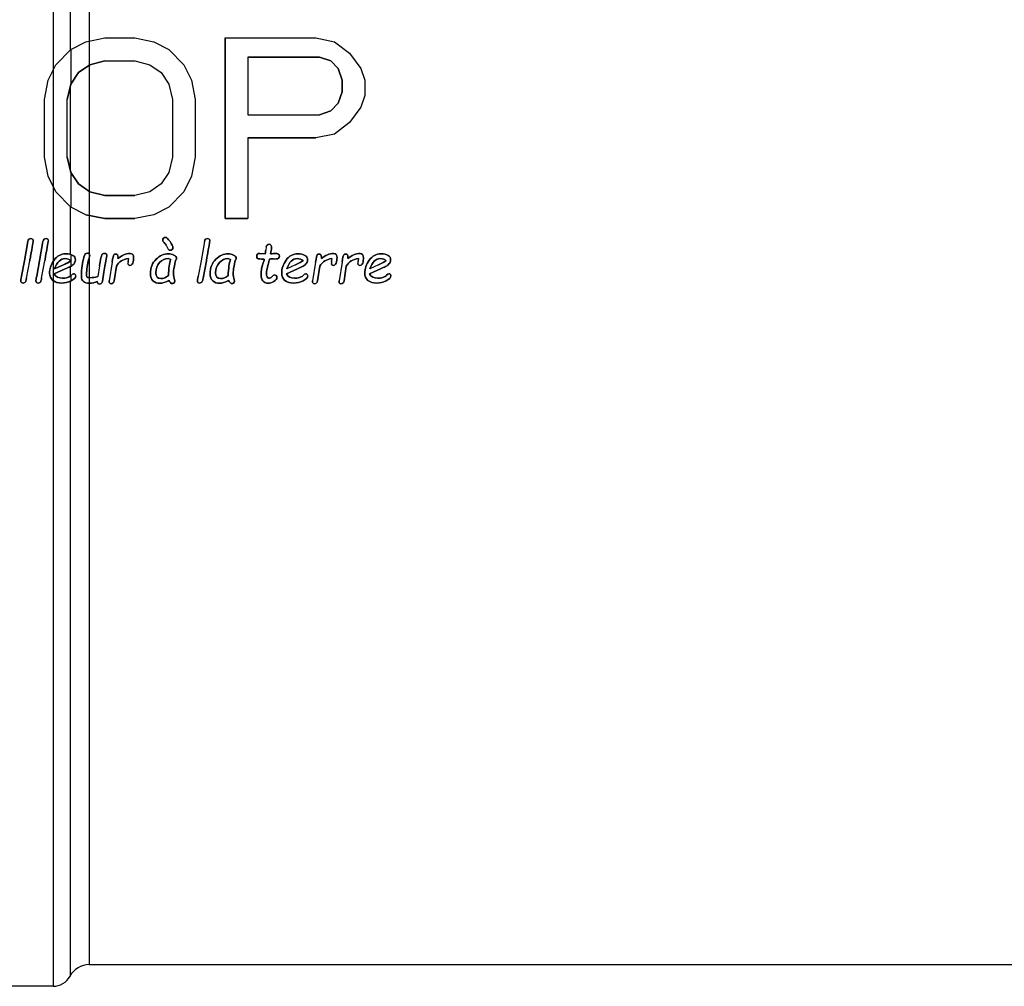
# Model space of a CAD drawing. Header units: millimetres. Extents: x 0 to 420, y 0 to 297.
# Tile 17 of 37: x 166 to 193, y 208 to 234. Entities that reach past the tile are written whole.
import ezdxf

# ---------------------------------------------------------------- set-up
doc = ezdxf.new("R2010")
doc.units = ezdxf.units.MM
doc.header["$LTSCALE"] = 23.1
for name, color, linetype in [('06_COURBES', 7, 'CONTINUOUS'), ('08_SURFACES', 7, 'CONTINUOUS'), ('AXES_REF', 7, 'CONTINUOUS')]:
    doc.layers.add(name, color=color, linetype=linetype)

msp = doc.modelspace()

# ---------------------------------------------------------------- linework, layer by layer
at = {"layer": '06_COURBES', "color": 4, "linetype": 'Continuous'}
for p, q in [((167.508, 233.499), (167.925, 233.712)), ((167.925, 233.712), (168.446, 233.818)), ((168.446, 233.818), (169.279, 233.818)), ((169.279, 233.818), (169.8, 233.712)), ((169.8, 233.712), (170.216, 233.499)), ((171.779, 233.818), (174.279, 233.818)), ((171.779, 228.818), (171.779, 233.818)), ((174.279, 233.818), (174.8, 233.712)), ((174.8, 233.712), (175.216, 233.393)), ((167.091, 233.074), (167.508, 233.499)), ((170.216, 233.499), (170.633, 233.074)), ((175.216, 233.393), (175.529, 232.967)), ((166.883, 232.648), (167.091, 233.074)), ((167.716, 232.861), (168.029, 233.074)), ((168.029, 233.074), (168.446, 233.18)), ((168.446, 233.18), (169.279, 233.18)), ((169.279, 233.18), (169.696, 233.074)), ((169.696, 233.074), (170.008, 232.861)), ((170.633, 233.074), (170.841, 232.648)), ((174.383, 233.286), (172.404, 233.286)), ((172.404, 233.286), (172.404, 231.691)), ((174.696, 233.18), (174.383, 233.286)), ((174.904, 232.967), (174.696, 233.18)), ((167.508, 232.542), (167.716, 232.861)), ((170.008, 232.861), (170.216, 232.542)), ((175.008, 232.648), (174.904, 232.967)), ((175.529, 232.967), (175.633, 232.648)), ((166.779, 232.116), (166.883, 232.648)), ((167.404, 232.116), (167.508, 232.542)), ((170.216, 232.542), (170.321, 232.116)), ((170.841, 232.648), (170.946, 232.116)), ((175.008, 232.329), (175.008, 232.648)), ((175.633, 232.648), (175.633, 232.223)), ((174.904, 232.01), (175.008, 232.329)), ((166.779, 230.52), (166.779, 232.116)), ((167.404, 230.52), (167.404, 232.116)), ((170.321, 232.116), (170.321, 230.52)), ((170.946, 232.116), (170.946, 230.52)), ((174.696, 231.797), (174.904, 232.01)), ((175.633, 232.223), (175.529, 231.903)), ((174.383, 231.691), (174.696, 231.797)), ((175.529, 231.903), (175.216, 231.478)), ((172.404, 231.691), (174.383, 231.691)), ((175.216, 231.478), (174.8, 231.159)), ((174.8, 231.159), (174.279, 231.052)), ((174.279, 231.052), (172.404, 231.052)), ((172.404, 231.052), (172.404, 228.818)), ((166.883, 229.989), (166.779, 230.52)), ((167.508, 230.095), (167.404, 230.52)), ((170.321, 230.52), (170.216, 230.095)), ((170.946, 230.52), (170.841, 229.989)), ((167.716, 229.776), (167.508, 230.095)), ((170.216, 230.095), (170.008, 229.776)), ((167.091, 229.563), (166.883, 229.989)), ((170.841, 229.989), (170.633, 229.563)), ((167.508, 229.138), (167.091, 229.563)), ((168.029, 229.563), (167.716, 229.776)), ((168.446, 229.457), (168.029, 229.563)), ((169.696, 229.563), (169.279, 229.457)), ((170.008, 229.776), (169.696, 229.563)), ((170.633, 229.563), (170.216, 229.138)), ((169.279, 229.457), (168.446, 229.457)), ((167.925, 228.925), (167.508, 229.138)), ((170.216, 229.138), (169.8, 228.925)), ((168.446, 228.818), (167.925, 228.925)), ((169.279, 228.818), (168.446, 228.818)), ((169.8, 228.925), (169.279, 228.818)), ((172.404, 228.818), (171.779, 228.818)), ((166.32, 228.183), (166.227, 227.653)), ((166.737, 228.183), (166.645, 227.653)), ((171.202, 228.183), (171.11, 227.653)), ((170.145, 228.082), (170.203, 227.973)), ((172.911, 228.035), (172.898, 227.943)), ((173.033, 227.842), (173.048, 227.932)), ((166.227, 227.653), (166.146, 227.225)), ((166.283, 227.167), (166.374, 227.653)), ((166.645, 227.653), (166.564, 227.225)), ((166.7, 227.167), (166.791, 227.653)), ((168.445, 227.503), (168.503, 227.785)), ((168.65, 227.615), (168.567, 227.094)), ((169.091, 227.618), (169.087, 227.578)), ((169.101, 227.712), (169.093, 227.65)), ((169.23, 227.618), (169.237, 227.67)), ((171.11, 227.653), (171.029, 227.225)), ((171.166, 227.167), (171.257, 227.653)), ((172.886, 227.842), (172.732, 227.855)), ((173.116, 227.705), (173.19, 227.702)), ((174.276, 227.615), (174.193, 227.094)), ((174.717, 227.618), (174.713, 227.578)), ((174.726, 227.712), (174.719, 227.65)), ((174.856, 227.618), (174.863, 227.67)), ((175.007, 227.615), (174.925, 227.094)), ((175.448, 227.618), (175.445, 227.578)), ((175.458, 227.712), (175.451, 227.65)), ((175.588, 227.618), (175.595, 227.67)), ((167.05, 227.292), (167.355, 227.428)), ((167.303, 227.539), (167.06, 227.429)), ((168.299, 227.51), (168.256, 227.215)), ((168.419, 227.341), (168.445, 227.503)), ((168.706, 227.094), (168.769, 227.501)), ((173.468, 227.292), (173.773, 227.428)), ((173.721, 227.539), (173.478, 227.429)), ((174.332, 227.094), (174.395, 227.501)), ((175.064, 227.094), (175.126, 227.501)), ((175.766, 227.292), (176.071, 227.428)), ((176.019, 227.539), (175.776, 227.429)), ((170.385, 227.088), (170.382, 227.1)), ((172.037, 227.088), (172.034, 227.1))]:
    msp.add_line(p, q, dxfattribs=at)
for points in [[(166.351, 228.251), (166.335, 228.241), (166.326, 228.218), (166.32, 228.183)], [(166.404, 228.266), (166.384, 228.266), (166.367, 228.261), (166.351, 228.251)], [(166.395, 227.779), (166.444, 228.046), (166.468, 228.19), (166.468, 228.211)], [(166.468, 228.211), (166.468, 228.247), (166.447, 228.266), (166.404, 228.266)], [(166.768, 228.251), (166.753, 228.241), (166.743, 228.218), (166.737, 228.183)], [(166.822, 228.266), (166.802, 228.266), (166.784, 228.261), (166.768, 228.251)], [(166.812, 227.779), (166.861, 228.046), (166.886, 228.19), (166.886, 228.211)], [(166.886, 228.211), (166.886, 228.247), (166.864, 228.266), (166.822, 228.266)], [(170.073, 228.276), (170.056, 228.261), (170.048, 228.243), (170.048, 228.222)], [(170.048, 228.222), (170.048, 228.205), (170.055, 228.19), (170.068, 228.178)], [(170.068, 228.178), (170.1, 228.149), (170.126, 228.117), (170.145, 228.082)], [(170.125, 228.3), (170.108, 228.3), (170.09, 228.292), (170.073, 228.276)], [(170.251, 228.184), (170.197, 228.261), (170.155, 228.3), (170.125, 228.3)], [(170.333, 228.016), (170.333, 228.05), (170.305, 228.107), (170.251, 228.184)], [(171.234, 228.251), (171.218, 228.241), (171.208, 228.218), (171.202, 228.183)], [(171.287, 228.266), (171.267, 228.266), (171.249, 228.261), (171.234, 228.251)], [(171.278, 227.779), (171.327, 228.046), (171.351, 228.19), (171.351, 228.211)], [(171.351, 228.211), (171.351, 228.247), (171.33, 228.266), (171.287, 228.266)], [(170.203, 227.973), (170.213, 227.951), (170.23, 227.941), (170.252, 227.941)], [(170.252, 227.941), (170.272, 227.941), (170.291, 227.948), (170.308, 227.965)], [(170.308, 227.965), (170.324, 227.98), (170.333, 227.997), (170.333, 228.016)], [(172.893, 227.887), (172.891, 227.869), (172.889, 227.855), (172.886, 227.842)], [(172.898, 227.943), (172.895, 227.922), (172.894, 227.903), (172.893, 227.887)], [(172.938, 228.086), (172.923, 228.072), (172.914, 228.055), (172.911, 228.035)], [(172.994, 228.107), (172.972, 228.107), (172.954, 228.1), (172.938, 228.086)], [(173.057, 228.007), (173.057, 228.074), (173.036, 228.107), (172.994, 228.107)], [(173.048, 227.932), (173.054, 227.962), (173.057, 227.988), (173.057, 228.007)], [(166.374, 227.653), (166.38, 227.692), (166.387, 227.734), (166.395, 227.779)], [(166.791, 227.653), (166.797, 227.692), (166.804, 227.734), (166.812, 227.779)], [(167.044, 227.669), (166.961, 227.552), (166.92, 227.433), (166.92, 227.311)], [(167.365, 227.845), (167.234, 227.845), (167.127, 227.786), (167.044, 227.669)], [(167.06, 227.429), (167.127, 227.617), (167.223, 227.711), (167.345, 227.711)], [(167.513, 227.651), (167.475, 227.623), (167.405, 227.586), (167.303, 227.539)], [(167.345, 227.711), (167.42, 227.711), (167.477, 227.691), (167.513, 227.651)], [(167.565, 227.801), (167.519, 227.83), (167.452, 227.845), (167.365, 227.845)], [(167.635, 227.677), (167.635, 227.73), (167.612, 227.771), (167.565, 227.801)], [(167.589, 227.563), (167.619, 227.594), (167.635, 227.632), (167.635, 227.677)], [(167.854, 227.698), (167.832, 227.617), (167.818, 227.532), (167.81, 227.447)], [(167.909, 227.842), (167.894, 227.828), (167.876, 227.78), (167.854, 227.698)], [(167.965, 227.862), (167.943, 227.862), (167.924, 227.855), (167.909, 227.842)], [(167.96, 227.485), (167.97, 227.562), (167.984, 227.627), (168, 227.679)], [(168.012, 227.845), (168.001, 227.856), (167.984, 227.862), (167.965, 227.862)], [(168, 227.679), (168.02, 227.746), (168.03, 227.788), (168.03, 227.804)], [(168.03, 227.804), (168.03, 227.82), (168.024, 227.834), (168.012, 227.845)], [(168.329, 227.679), (168.313, 227.592), (168.302, 227.535), (168.299, 227.51)], [(168.379, 227.833), (168.363, 227.817), (168.346, 227.766), (168.329, 227.679)], [(168.442, 227.857), (168.416, 227.857), (168.395, 227.849), (168.379, 227.833)], [(168.491, 227.836), (168.48, 227.85), (168.463, 227.857), (168.442, 227.857)], [(168.503, 227.785), (168.506, 227.805), (168.503, 227.823), (168.491, 227.836)], [(168.697, 227.815), (168.684, 227.8), (168.669, 227.733), (168.65, 227.615)], [(168.753, 227.837), (168.728, 227.837), (168.709, 227.83), (168.697, 227.815)], [(168.813, 227.754), (168.813, 227.809), (168.793, 227.837), (168.753, 227.837)], [(168.769, 227.501), (168.842, 227.626), (168.952, 227.697), (169.101, 227.712)], [(169.148, 227.853), (169.03, 227.853), (168.917, 227.806), (168.81, 227.714)], [(168.81, 227.714), (168.811, 227.729), (168.813, 227.742), (168.813, 227.754)], [(169.093, 227.65), (169.092, 227.637), (169.091, 227.626), (169.091, 227.618)], [(169.243, 227.736), (169.243, 227.814), (169.211, 227.853), (169.148, 227.853)], [(169.202, 227.556), (169.217, 227.577), (169.227, 227.598), (169.23, 227.618)], [(169.237, 227.67), (169.241, 227.694), (169.243, 227.716), (169.243, 227.736)], [(169.865, 227.692), (169.76, 227.59), (169.709, 227.457), (169.709, 227.294)], [(170.207, 227.845), (170.082, 227.845), (169.969, 227.794), (169.865, 227.692)], [(169.964, 227.6), (170.035, 227.675), (170.113, 227.712), (170.196, 227.712)], [(170.196, 227.712), (170.214, 227.712), (170.239, 227.703), (170.27, 227.685)], [(170.355, 227.808), (170.304, 227.832), (170.254, 227.845), (170.207, 227.845)], [(170.27, 227.685), (170.236, 227.596), (170.214, 227.448), (170.207, 227.24)], [(170.433, 227.722), (170.433, 227.755), (170.407, 227.783), (170.355, 227.808)], [(170.37, 227.506), (170.388, 227.599), (170.402, 227.655), (170.413, 227.675)], [(170.413, 227.675), (170.426, 227.686), (170.433, 227.701), (170.433, 227.722)], [(171.257, 227.653), (171.263, 227.692), (171.269, 227.734), (171.278, 227.779)], [(171.516, 227.692), (171.412, 227.59), (171.361, 227.457), (171.361, 227.294)], [(171.858, 227.845), (171.734, 227.845), (171.62, 227.794), (171.516, 227.692)], [(171.616, 227.6), (171.687, 227.675), (171.765, 227.712), (171.848, 227.712)], [(171.848, 227.712), (171.866, 227.712), (171.891, 227.703), (171.922, 227.685)], [(172.007, 227.808), (171.956, 227.832), (171.906, 227.845), (171.858, 227.845)], [(171.922, 227.685), (171.887, 227.596), (171.866, 227.448), (171.858, 227.24)], [(172.084, 227.722), (172.084, 227.755), (172.058, 227.783), (172.007, 227.808)], [(172.022, 227.506), (172.04, 227.599), (172.054, 227.655), (172.064, 227.675)], [(172.064, 227.675), (172.078, 227.686), (172.084, 227.701), (172.084, 227.722)], [(172.671, 227.832), (172.656, 227.817), (172.649, 227.799), (172.649, 227.778)], [(172.649, 227.778), (172.649, 227.751), (172.656, 227.731), (172.672, 227.718)], [(172.732, 227.855), (172.706, 227.855), (172.686, 227.847), (172.671, 227.832)], [(172.672, 227.718), (172.688, 227.706), (172.749, 227.697), (172.857, 227.692)], [(172.857, 227.692), (172.848, 227.658), (172.838, 227.625), (172.828, 227.592)], [(172.918, 227.3), (172.918, 227.372), (172.939, 227.477), (172.98, 227.614)], [(172.98, 227.614), (172.99, 227.646), (172.998, 227.674), (173.004, 227.698)], [(173.004, 227.698), (173.042, 227.702), (173.079, 227.707), (173.116, 227.705)], [(173.139, 227.855), (173.135, 227.855), (173.099, 227.85), (173.033, 227.842)], [(173.245, 227.839), (173.226, 227.849), (173.19, 227.855), (173.139, 227.855)], [(173.19, 227.702), (173.213, 227.702), (173.233, 227.709), (173.249, 227.724)], [(173.274, 227.783), (173.274, 227.81), (173.265, 227.828), (173.245, 227.839)], [(173.249, 227.724), (173.266, 227.739), (173.274, 227.759), (173.274, 227.783)], [(173.462, 227.669), (173.379, 227.552), (173.338, 227.433), (173.338, 227.311)], [(173.783, 227.845), (173.652, 227.845), (173.544, 227.786), (173.462, 227.669)], [(173.478, 227.429), (173.545, 227.617), (173.64, 227.711), (173.762, 227.711)], [(173.931, 227.651), (173.893, 227.623), (173.823, 227.586), (173.721, 227.539)], [(173.762, 227.711), (173.838, 227.711), (173.895, 227.691), (173.931, 227.651)], [(173.983, 227.801), (173.937, 227.83), (173.87, 227.845), (173.783, 227.845)], [(174.052, 227.677), (174.052, 227.73), (174.029, 227.771), (173.983, 227.801)], [(174.007, 227.563), (174.037, 227.594), (174.052, 227.632), (174.052, 227.677)], [(174.322, 227.815), (174.31, 227.8), (174.294, 227.733), (174.276, 227.615)], [(174.379, 227.837), (174.354, 227.837), (174.335, 227.83), (174.322, 227.815)], [(174.438, 227.754), (174.438, 227.809), (174.418, 227.837), (174.379, 227.837)], [(174.395, 227.501), (174.467, 227.626), (174.578, 227.697), (174.726, 227.712)], [(174.774, 227.853), (174.656, 227.853), (174.543, 227.806), (174.435, 227.714)], [(174.435, 227.714), (174.437, 227.729), (174.438, 227.742), (174.438, 227.754)], [(174.719, 227.65), (174.717, 227.637), (174.717, 227.626), (174.717, 227.618)], [(174.869, 227.736), (174.869, 227.814), (174.837, 227.853), (174.774, 227.853)], [(174.828, 227.556), (174.843, 227.577), (174.853, 227.598), (174.856, 227.618)], [(174.863, 227.67), (174.867, 227.694), (174.869, 227.716), (174.869, 227.736)], [(175.054, 227.815), (175.042, 227.8), (175.026, 227.733), (175.007, 227.615)], [(175.111, 227.837), (175.085, 227.837), (175.067, 227.83), (175.054, 227.815)], [(175.17, 227.754), (175.17, 227.809), (175.15, 227.837), (175.111, 227.837)], [(175.126, 227.501), (175.199, 227.626), (175.309, 227.697), (175.458, 227.712)], [(175.506, 227.853), (175.387, 227.853), (175.274, 227.806), (175.167, 227.714)], [(175.167, 227.714), (175.169, 227.729), (175.17, 227.742), (175.17, 227.754)], [(175.451, 227.65), (175.449, 227.637), (175.448, 227.626), (175.448, 227.618)], [(175.601, 227.736), (175.601, 227.814), (175.569, 227.853), (175.506, 227.853)], [(175.56, 227.556), (175.575, 227.577), (175.585, 227.598), (175.588, 227.618)], [(175.595, 227.67), (175.599, 227.694), (175.601, 227.716), (175.601, 227.736)], [(175.76, 227.669), (175.677, 227.552), (175.636, 227.433), (175.636, 227.311)], [(176.081, 227.845), (175.95, 227.845), (175.843, 227.786), (175.76, 227.669)], [(175.776, 227.429), (175.843, 227.617), (175.939, 227.711), (176.061, 227.711)], [(176.229, 227.651), (176.191, 227.623), (176.121, 227.586), (176.019, 227.539)], [(176.061, 227.711), (176.136, 227.711), (176.193, 227.691), (176.229, 227.651)], [(176.281, 227.801), (176.235, 227.83), (176.168, 227.845), (176.081, 227.845)], [(176.351, 227.677), (176.351, 227.73), (176.328, 227.771), (176.281, 227.801)], [(176.305, 227.563), (176.335, 227.594), (176.351, 227.632), (176.351, 227.677)], [(167.355, 227.428), (167.412, 227.452), (167.457, 227.473), (167.492, 227.49)], [(167.492, 227.49), (167.527, 227.507), (167.56, 227.532), (167.589, 227.563)], [(167.81, 227.447), (167.803, 227.361), (167.799, 227.281), (167.799, 227.207)], [(167.944, 227.284), (167.944, 227.341), (167.949, 227.408), (167.96, 227.485)], [(168.39, 227.132), (168.393, 227.167), (168.402, 227.237), (168.419, 227.341)], [(169.087, 227.578), (169.087, 227.542), (169.104, 227.525), (169.14, 227.525)], [(169.14, 227.525), (169.167, 227.525), (169.188, 227.535), (169.202, 227.556)], [(169.857, 227.322), (169.857, 227.433), (169.893, 227.526), (169.964, 227.6)], [(170.343, 227.307), (170.343, 227.347), (170.352, 227.414), (170.37, 227.506)], [(171.509, 227.322), (171.509, 227.433), (171.545, 227.526), (171.616, 227.6)], [(171.995, 227.307), (171.995, 227.347), (172.004, 227.414), (172.022, 227.506)], [(172.828, 227.592), (172.788, 227.466), (172.769, 227.359), (172.769, 227.272)], [(173.773, 227.428), (173.829, 227.452), (173.875, 227.473), (173.91, 227.49)], [(173.91, 227.49), (173.945, 227.507), (173.977, 227.532), (174.007, 227.563)], [(174.713, 227.578), (174.713, 227.542), (174.73, 227.525), (174.766, 227.525)], [(174.766, 227.525), (174.792, 227.525), (174.813, 227.535), (174.828, 227.556)], [(175.445, 227.578), (175.445, 227.542), (175.462, 227.525), (175.498, 227.525)], [(175.498, 227.525), (175.524, 227.525), (175.545, 227.535), (175.56, 227.556)], [(176.071, 227.428), (176.127, 227.452), (176.173, 227.473), (176.208, 227.49)], [(176.208, 227.49), (176.243, 227.507), (176.275, 227.532), (176.305, 227.563)], [(166.146, 227.225), (166.132, 227.149), (166.124, 227.105), (166.124, 227.094)], [(166.124, 227.094), (166.124, 227.056), (166.145, 227.036), (166.187, 227.036)], [(166.233, 227.049), (166.245, 227.057), (166.255, 227.068), (166.261, 227.081)], [(166.261, 227.081), (166.267, 227.094), (166.275, 227.123), (166.283, 227.167)], [(166.564, 227.225), (166.549, 227.149), (166.541, 227.105), (166.541, 227.094)], [(166.541, 227.094), (166.541, 227.056), (166.562, 227.036), (166.604, 227.036)], [(166.65, 227.049), (166.663, 227.057), (166.672, 227.068), (166.678, 227.081)], [(166.678, 227.081), (166.684, 227.094), (166.692, 227.123), (166.7, 227.167)], [(166.92, 227.311), (166.92, 227.226), (166.95, 227.159), (167.009, 227.109)], [(167.009, 227.109), (167.069, 227.06), (167.151, 227.035), (167.258, 227.035)], [(167.279, 227.169), (167.169, 227.169), (167.093, 227.21), (167.05, 227.292)], [(167.258, 227.035), (167.342, 227.035), (167.427, 227.056), (167.513, 227.098)], [(167.417, 227.192), (167.363, 227.176), (167.318, 227.169), (167.279, 227.169)], [(167.525, 227.253), (167.506, 227.228), (167.47, 227.208), (167.417, 227.192)], [(167.513, 227.098), (167.6, 227.139), (167.644, 227.186), (167.644, 227.236)], [(167.586, 227.292), (167.565, 227.292), (167.545, 227.279), (167.525, 227.253)], [(167.627, 227.275), (167.616, 227.286), (167.603, 227.292), (167.586, 227.292)], [(167.644, 227.236), (167.644, 227.251), (167.638, 227.264), (167.627, 227.275)], [(167.799, 227.207), (167.799, 227.151), (167.818, 227.108), (167.856, 227.077)], [(167.856, 227.077), (167.893, 227.048), (167.946, 227.032), (168.015, 227.032)], [(167.948, 227.21), (167.946, 227.231), (167.944, 227.255), (167.944, 227.284)], [(168.038, 227.183), (168.007, 227.183), (167.977, 227.192), (167.948, 227.21)], [(168.015, 227.032), (168.097, 227.032), (168.171, 227.048), (168.238, 227.079)], [(168.256, 227.215), (168.178, 227.193), (168.105, 227.183), (168.038, 227.183)], [(168.238, 227.079), (168.241, 227.033), (168.261, 227.009), (168.299, 227.009)], [(168.379, 227.061), (168.384, 227.071), (168.387, 227.095), (168.39, 227.132)], [(168.567, 227.094), (168.56, 227.044), (168.578, 227.018), (168.621, 227.018)], [(168.621, 227.018), (168.67, 227.018), (168.699, 227.044), (168.706, 227.094)], [(169.709, 227.294), (169.709, 227.117), (169.801, 227.029), (169.987, 227.029)], [(169.998, 227.158), (169.904, 227.158), (169.857, 227.213), (169.857, 227.322)], [(169.987, 227.029), (170.032, 227.029), (170.109, 227.055), (170.216, 227.106)], [(170.207, 227.24), (170.141, 227.185), (170.072, 227.158), (169.998, 227.158)], [(170.216, 227.106), (170.225, 227.088), (170.24, 227.069), (170.26, 227.049)], [(170.302, 227.019), (170.346, 227.019), (170.374, 227.042), (170.385, 227.088)], [(170.382, 227.1), (170.356, 227.188), (170.343, 227.257), (170.343, 227.307)], [(171.029, 227.225), (171.014, 227.149), (171.007, 227.105), (171.007, 227.094)], [(171.007, 227.094), (171.007, 227.056), (171.028, 227.036), (171.069, 227.036)], [(171.115, 227.049), (171.128, 227.057), (171.138, 227.068), (171.143, 227.081)], [(171.143, 227.081), (171.15, 227.094), (171.158, 227.123), (171.166, 227.167)], [(171.361, 227.294), (171.361, 227.117), (171.453, 227.029), (171.639, 227.029)], [(171.65, 227.158), (171.556, 227.158), (171.509, 227.213), (171.509, 227.322)], [(171.639, 227.029), (171.684, 227.029), (171.761, 227.055), (171.868, 227.106)], [(171.858, 227.24), (171.793, 227.185), (171.724, 227.158), (171.65, 227.158)], [(171.868, 227.106), (171.877, 227.088), (171.892, 227.069), (171.912, 227.049)], [(171.954, 227.019), (171.998, 227.019), (172.026, 227.042), (172.037, 227.088)], [(172.034, 227.1), (172.008, 227.188), (171.995, 227.257), (171.995, 227.307)], [(172.769, 227.272), (172.769, 227.113), (172.833, 227.033), (172.961, 227.033)], [(172.978, 227.172), (172.938, 227.172), (172.918, 227.214), (172.918, 227.3)], [(172.961, 227.033), (173.014, 227.033), (173.068, 227.049), (173.123, 227.08)], [(173.064, 227.208), (173.045, 227.184), (173.016, 227.172), (172.978, 227.172)], [(173.136, 227.259), (173.114, 227.259), (173.09, 227.242), (173.064, 227.208)], [(173.123, 227.08), (173.179, 227.111), (173.206, 227.148), (173.206, 227.192)], [(173.183, 227.24), (173.168, 227.252), (173.152, 227.259), (173.136, 227.259)], [(173.206, 227.192), (173.206, 227.211), (173.198, 227.228), (173.183, 227.24)], [(173.338, 227.311), (173.338, 227.226), (173.367, 227.159), (173.427, 227.109)], [(173.427, 227.109), (173.486, 227.06), (173.569, 227.035), (173.675, 227.035)], [(173.697, 227.169), (173.587, 227.169), (173.511, 227.21), (173.468, 227.292)], [(173.675, 227.035), (173.759, 227.035), (173.845, 227.056), (173.931, 227.098)], [(173.835, 227.192), (173.781, 227.176), (173.736, 227.169), (173.697, 227.169)], [(173.943, 227.253), (173.924, 227.228), (173.887, 227.208), (173.835, 227.192)], [(173.931, 227.098), (174.017, 227.139), (174.061, 227.186), (174.061, 227.236)], [(174.004, 227.292), (173.983, 227.292), (173.963, 227.279), (173.943, 227.253)], [(174.045, 227.275), (174.034, 227.286), (174.02, 227.292), (174.004, 227.292)], [(174.061, 227.236), (174.061, 227.251), (174.055, 227.264), (174.045, 227.275)], [(174.193, 227.094), (174.186, 227.044), (174.203, 227.018), (174.247, 227.018)], [(174.247, 227.018), (174.296, 227.018), (174.324, 227.044), (174.332, 227.094)], [(174.925, 227.094), (174.917, 227.044), (174.935, 227.018), (174.978, 227.018)], [(174.978, 227.018), (175.027, 227.018), (175.056, 227.044), (175.064, 227.094)], [(175.636, 227.311), (175.636, 227.226), (175.666, 227.159), (175.725, 227.109)], [(175.725, 227.109), (175.785, 227.06), (175.867, 227.035), (175.974, 227.035)], [(175.995, 227.169), (175.885, 227.169), (175.809, 227.21), (175.766, 227.292)], [(175.974, 227.035), (176.058, 227.035), (176.143, 227.056), (176.229, 227.098)], [(176.133, 227.192), (176.079, 227.176), (176.034, 227.169), (175.995, 227.169)], [(176.241, 227.253), (176.222, 227.228), (176.185, 227.208), (176.133, 227.192)], [(176.229, 227.098), (176.316, 227.139), (176.36, 227.186), (176.36, 227.236)], [(176.302, 227.292), (176.281, 227.292), (176.261, 227.279), (176.241, 227.253)], [(176.343, 227.275), (176.332, 227.286), (176.319, 227.292), (176.302, 227.292)], [(176.36, 227.236), (176.36, 227.251), (176.354, 227.264), (176.343, 227.275)], [(166.187, 227.036), (166.204, 227.036), (166.22, 227.041), (166.233, 227.049)], [(166.604, 227.036), (166.622, 227.036), (166.637, 227.041), (166.65, 227.049)], [(168.299, 227.009), (168.317, 227.009), (168.335, 227.015), (168.35, 227.027)], [(168.35, 227.027), (168.365, 227.039), (168.375, 227.05), (168.379, 227.061)], [(170.26, 227.049), (170.281, 227.03), (170.295, 227.019), (170.302, 227.019)], [(171.069, 227.036), (171.087, 227.036), (171.103, 227.041), (171.115, 227.049)], [(171.912, 227.049), (171.933, 227.03), (171.947, 227.019), (171.954, 227.019)]]:
    msp.add_open_spline(points, degree=3, dxfattribs=at)
at = {"layer": '08_SURFACES', "color": 9, "linetype": 'Continuous'}
for p, q in [((167.016, 255.058), (167.016, 207.578)), ((167.487, 254.776), (167.487, 233.478)), ((168.016, 254.458), (168.016, 208.178)), ((167.505, 233.496), (167.505, 232.528)), ((167.487, 232.456), (167.487, 230.181)), ((167.505, 230.109), (167.505, 229.141)), ((167.487, 229.159), (167.487, 227.832)), ((167.487, 227.674), (167.487, 227.633)), ((167.505, 227.828), (167.505, 227.66)), ((167.505, 227.645), (167.505, 227.497)), ((167.487, 227.488), (167.487, 227.221)), ((167.487, 227.086), (167.487, 207.861)), ((167.505, 227.233), (167.505, 227.094))]:
    msp.add_line(p, q, dxfattribs=at)
at = {"layer": '08_SURFACES', "color": 7, "linetype": 'Continuous'}
for p, q in [((167.508, 233.499), (167.925, 233.712)), ((167.925, 233.712), (168.446, 233.818)), ((168.446, 233.818), (169.279, 233.818)), ((169.279, 233.818), (169.8, 233.712)), ((169.8, 233.712), (170.216, 233.499)), ((171.779, 233.818), (174.279, 233.818)), ((171.779, 233.818), (171.779, 228.818)), ((174.279, 233.818), (174.8, 233.712)), ((174.8, 233.712), (175.216, 233.393)), ((167.091, 233.074), (167.508, 233.499)), ((170.216, 233.499), (170.633, 233.074)), ((175.216, 233.393), (175.529, 232.967)), ((166.883, 232.648), (167.091, 233.074)), ((168.029, 233.074), (167.716, 232.861)), ((168.446, 233.18), (168.029, 233.074)), ((168.446, 233.18), (169.279, 233.18)), ((169.279, 233.18), (169.696, 233.074)), ((169.696, 233.074), (170.008, 232.861)), ((170.633, 233.074), (170.841, 232.648)), ((172.404, 233.286), (174.383, 233.286)), ((172.404, 233.286), (172.404, 231.691)), ((174.383, 233.286), (174.696, 233.18)), ((174.696, 233.18), (174.904, 232.967)), ((167.716, 232.861), (167.508, 232.542)), ((170.008, 232.861), (170.216, 232.542)), ((174.904, 232.967), (175.008, 232.648)), ((175.529, 232.967), (175.633, 232.648)), ((166.779, 232.116), (166.883, 232.648)), ((167.508, 232.542), (167.404, 232.116)), ((170.216, 232.542), (170.321, 232.116)), ((170.841, 232.648), (170.946, 232.116)), ((175.008, 232.648), (175.008, 232.329)), ((175.633, 232.648), (175.633, 232.223)), ((175.008, 232.329), (174.904, 232.01)), ((166.779, 230.52), (166.779, 232.116)), ((167.404, 230.52), (167.404, 232.116)), ((170.321, 232.116), (170.321, 230.52)), ((170.946, 232.116), (170.946, 230.52)), ((174.904, 232.01), (174.696, 231.797)), ((175.633, 232.223), (175.529, 231.903)), ((174.696, 231.797), (174.383, 231.691)), ((175.529, 231.903), (175.216, 231.478)), ((172.404, 231.691), (174.383, 231.691)), ((175.216, 231.478), (174.8, 231.159)), ((174.8, 231.159), (174.279, 231.052)), ((172.404, 231.052), (174.279, 231.052)), ((172.404, 231.052), (172.404, 228.818)), ((166.883, 229.989), (166.779, 230.52)), ((167.404, 230.52), (167.508, 230.095)), ((170.321, 230.52), (170.216, 230.095)), ((170.946, 230.52), (170.841, 229.989)), ((167.508, 230.095), (167.716, 229.776)), ((170.216, 230.095), (170.008, 229.776)), ((167.091, 229.563), (166.883, 229.989)), ((170.841, 229.989), (170.633, 229.563)), ((167.508, 229.138), (167.091, 229.563)), ((167.716, 229.776), (168.029, 229.563)), ((168.029, 229.563), (168.446, 229.457)), ((169.696, 229.563), (169.279, 229.457)), ((170.008, 229.776), (169.696, 229.563)), ((170.633, 229.563), (170.216, 229.138)), ((168.446, 229.457), (169.279, 229.457)), ((167.925, 228.925), (167.508, 229.138)), ((170.216, 229.138), (169.8, 228.925)), ((167.925, 228.925), (168.446, 228.818)), ((168.446, 228.818), (169.279, 228.818)), ((169.8, 228.925), (169.279, 228.818)), ((171.779, 228.818), (172.404, 228.818)), ((166.227, 227.653), (166.32, 228.183)), ((166.645, 227.653), (166.737, 228.183)), ((171.202, 228.183), (171.11, 227.653)), ((170.145, 228.082), (170.203, 227.973)), ((172.911, 228.035), (172.898, 227.943)), ((173.048, 227.932), (173.033, 227.842)), ((166.146, 227.225), (166.227, 227.653)), ((166.283, 227.167), (166.374, 227.653)), ((166.564, 227.225), (166.645, 227.653)), ((166.7, 227.167), (166.791, 227.653)), ((168.503, 227.785), (168.445, 227.503)), ((168.65, 227.615), (168.567, 227.094)), ((169.091, 227.618), (169.087, 227.578)), ((169.101, 227.712), (169.093, 227.65)), ((169.237, 227.67), (169.23, 227.618)), ((171.11, 227.653), (171.029, 227.225)), ((171.257, 227.653), (171.166, 227.167)), ((172.732, 227.855), (172.886, 227.842)), ((173.116, 227.705), (173.19, 227.702)), ((174.276, 227.615), (174.193, 227.094)), ((174.717, 227.618), (174.713, 227.578)), ((174.726, 227.712), (174.719, 227.65)), ((174.863, 227.67), (174.856, 227.618)), ((175.007, 227.615), (174.925, 227.094)), ((175.448, 227.618), (175.445, 227.578)), ((175.458, 227.712), (175.451, 227.65)), ((175.595, 227.67), (175.588, 227.618)), ((167.355, 227.428), (167.05, 227.292)), ((167.06, 227.429), (167.303, 227.539)), ((168.299, 227.51), (168.256, 227.215)), ((168.445, 227.503), (168.419, 227.341)), ((168.769, 227.501), (168.706, 227.094)), ((173.773, 227.428), (173.468, 227.292)), ((173.721, 227.539), (173.478, 227.429)), ((174.395, 227.501), (174.332, 227.094)), ((175.126, 227.501), (175.064, 227.094)), ((176.071, 227.428), (175.766, 227.292)), ((176.019, 227.539), (175.776, 227.429)), ((170.382, 227.1), (170.385, 227.088)), ((172.034, 227.1), (172.037, 227.088)), ((168.016, 227.032), (168.015, 227.032))]:
    msp.add_line(p, q, dxfattribs=at)
for centre, radius, start, end in [((167.723, 227.188), 0.832, 144.6726, 148.1165), ((167.399, 227.546), 0.155, 42.7552, 47.3602), ((167.316, 227.917), 0.331, 304.764, 306.6451), ((167.973, 227.802), 0.059, 42.2712, 47.8536), ((167.359, 227.76), 0.301, 296.0823, 298.8155), ((167.181, 227.316), 0.269, 230.2661, 232.1855), ((167.179, 227.797), 0.775, 294.8608, 295.57), ((168.038, 227.345), 0.162, 262.1596, 270.0138)]:
    msp.add_arc(centre, radius, start, end, dxfattribs=at)
for points in [[(166.32, 228.183), (166.326, 228.218), (166.335, 228.241), (166.351, 228.251)], [(166.351, 228.251), (166.367, 228.261), (166.384, 228.266), (166.404, 228.266)], [(166.468, 228.211), (166.468, 228.19), (166.444, 228.046), (166.395, 227.779)], [(166.404, 228.266), (166.447, 228.266), (166.468, 228.247), (166.468, 228.211)], [(166.737, 228.183), (166.743, 228.218), (166.753, 228.241), (166.768, 228.251)], [(166.768, 228.251), (166.784, 228.261), (166.802, 228.266), (166.822, 228.266)], [(166.886, 228.211), (166.886, 228.19), (166.861, 228.046), (166.812, 227.779)], [(166.822, 228.266), (166.864, 228.266), (166.886, 228.247), (166.886, 228.211)], [(170.048, 228.222), (170.048, 228.243), (170.056, 228.261), (170.073, 228.276)], [(170.068, 228.178), (170.055, 228.19), (170.048, 228.205), (170.048, 228.222)], [(170.145, 228.082), (170.126, 228.117), (170.1, 228.149), (170.068, 228.178)], [(170.073, 228.276), (170.09, 228.292), (170.108, 228.3), (170.125, 228.3)], [(170.125, 228.3), (170.155, 228.3), (170.197, 228.261), (170.251, 228.184)], [(170.251, 228.184), (170.305, 228.107), (170.333, 228.05), (170.333, 228.016)], [(171.202, 228.183), (171.208, 228.218), (171.218, 228.241), (171.234, 228.251)], [(171.234, 228.251), (171.249, 228.261), (171.267, 228.266), (171.287, 228.266)], [(171.351, 228.211), (171.351, 228.19), (171.327, 228.046), (171.278, 227.779)], [(171.287, 228.266), (171.33, 228.266), (171.351, 228.247), (171.351, 228.211)], [(170.252, 227.941), (170.23, 227.941), (170.213, 227.951), (170.203, 227.973)], [(170.308, 227.965), (170.291, 227.948), (170.272, 227.941), (170.252, 227.941)], [(170.333, 228.016), (170.333, 227.997), (170.324, 227.98), (170.308, 227.965)], [(172.886, 227.842), (172.889, 227.855), (172.891, 227.869), (172.893, 227.887)], [(172.893, 227.887), (172.894, 227.903), (172.895, 227.922), (172.898, 227.943)], [(172.911, 228.035), (172.914, 228.055), (172.923, 228.072), (172.938, 228.086)], [(172.938, 228.086), (172.954, 228.1), (172.972, 228.107), (172.994, 228.107)], [(172.994, 228.107), (173.036, 228.107), (173.057, 228.074), (173.057, 228.007)], [(173.057, 228.007), (173.057, 227.988), (173.054, 227.962), (173.048, 227.932)], [(166.395, 227.779), (166.387, 227.734), (166.38, 227.692), (166.374, 227.653)], [(166.812, 227.779), (166.804, 227.734), (166.797, 227.692), (166.791, 227.653)], [(166.92, 227.311), (166.92, 227.418), (166.952, 227.524), (167.016, 227.628)], [(167.044, 227.669), (167.127, 227.786), (167.234, 227.845), (167.365, 227.845)], [(167.345, 227.711), (167.223, 227.711), (167.127, 227.617), (167.06, 227.429)], [(167.303, 227.539), (167.398, 227.582), (167.465, 227.618), (167.505, 227.645)], [(167.505, 227.66), (167.468, 227.694), (167.415, 227.711), (167.345, 227.711)], [(167.365, 227.845), (167.42, 227.845), (167.466, 227.839), (167.505, 227.828)], [(167.505, 227.828), (167.528, 227.821), (167.548, 227.812), (167.565, 227.801)], [(167.565, 227.801), (167.612, 227.771), (167.635, 227.73), (167.635, 227.677)], [(167.635, 227.677), (167.635, 227.632), (167.619, 227.594), (167.589, 227.563)], [(167.81, 227.447), (167.818, 227.532), (167.832, 227.617), (167.854, 227.698)], [(167.854, 227.698), (167.876, 227.78), (167.894, 227.828), (167.909, 227.842)], [(167.909, 227.842), (167.924, 227.855), (167.943, 227.862), (167.965, 227.862)], [(168, 227.679), (167.984, 227.627), (167.97, 227.562), (167.96, 227.485)], [(167.965, 227.862), (167.984, 227.862), (168.001, 227.856), (168.012, 227.845)], [(168.016, 227.736), (168.012, 227.72), (168.006, 227.701), (168, 227.679)], [(168.016, 227.841), (168.026, 227.831), (168.03, 227.818), (168.03, 227.804)], [(168.03, 227.804), (168.03, 227.793), (168.026, 227.77), (168.016, 227.736)], [(168.299, 227.51), (168.302, 227.535), (168.313, 227.592), (168.329, 227.679)], [(168.329, 227.679), (168.346, 227.766), (168.363, 227.817), (168.379, 227.833)], [(168.379, 227.833), (168.395, 227.849), (168.416, 227.857), (168.442, 227.857)], [(168.442, 227.857), (168.463, 227.857), (168.48, 227.85), (168.491, 227.836)], [(168.491, 227.836), (168.503, 227.823), (168.506, 227.805), (168.503, 227.785)], [(168.65, 227.615), (168.669, 227.733), (168.684, 227.8), (168.697, 227.815)], [(168.697, 227.815), (168.709, 227.83), (168.728, 227.837), (168.753, 227.837)], [(168.753, 227.837), (168.793, 227.837), (168.813, 227.809), (168.813, 227.754)], [(169.101, 227.712), (168.952, 227.697), (168.842, 227.626), (168.769, 227.501)], [(168.81, 227.714), (168.917, 227.806), (169.03, 227.853), (169.148, 227.853)], [(168.813, 227.754), (168.813, 227.742), (168.811, 227.729), (168.81, 227.714)], [(169.091, 227.618), (169.091, 227.626), (169.092, 227.637), (169.093, 227.65)], [(169.148, 227.853), (169.211, 227.853), (169.243, 227.814), (169.243, 227.736)], [(169.23, 227.618), (169.227, 227.598), (169.217, 227.577), (169.202, 227.556)], [(169.243, 227.736), (169.243, 227.716), (169.241, 227.694), (169.237, 227.67)], [(169.709, 227.294), (169.709, 227.457), (169.76, 227.59), (169.865, 227.692)], [(169.865, 227.692), (169.969, 227.794), (170.082, 227.845), (170.207, 227.845)], [(170.196, 227.712), (170.113, 227.712), (170.035, 227.675), (169.964, 227.6)], [(170.27, 227.685), (170.239, 227.703), (170.214, 227.712), (170.196, 227.712)], [(170.207, 227.845), (170.254, 227.845), (170.304, 227.832), (170.355, 227.808)], [(170.207, 227.24), (170.214, 227.448), (170.236, 227.596), (170.27, 227.685)], [(170.355, 227.808), (170.407, 227.783), (170.433, 227.755), (170.433, 227.722)], [(170.413, 227.675), (170.402, 227.655), (170.388, 227.599), (170.37, 227.506)], [(170.433, 227.722), (170.433, 227.701), (170.426, 227.686), (170.413, 227.675)], [(171.278, 227.779), (171.269, 227.734), (171.263, 227.692), (171.257, 227.653)], [(171.361, 227.294), (171.361, 227.457), (171.412, 227.59), (171.516, 227.692)], [(171.516, 227.692), (171.62, 227.794), (171.734, 227.845), (171.858, 227.845)], [(171.848, 227.712), (171.765, 227.712), (171.687, 227.675), (171.616, 227.6)], [(171.922, 227.685), (171.891, 227.703), (171.866, 227.712), (171.848, 227.712)], [(171.858, 227.845), (171.906, 227.845), (171.956, 227.832), (172.007, 227.808)], [(171.858, 227.24), (171.866, 227.448), (171.887, 227.596), (171.922, 227.685)], [(172.007, 227.808), (172.058, 227.783), (172.084, 227.755), (172.084, 227.722)], [(172.064, 227.675), (172.054, 227.655), (172.04, 227.599), (172.022, 227.506)], [(172.084, 227.722), (172.084, 227.701), (172.078, 227.686), (172.064, 227.675)], [(172.649, 227.778), (172.649, 227.799), (172.656, 227.817), (172.671, 227.832)], [(172.672, 227.718), (172.656, 227.731), (172.649, 227.751), (172.649, 227.778)], [(172.671, 227.832), (172.686, 227.847), (172.706, 227.855), (172.732, 227.855)], [(172.857, 227.692), (172.749, 227.697), (172.688, 227.706), (172.672, 227.718)], [(172.828, 227.592), (172.838, 227.625), (172.848, 227.658), (172.857, 227.692)], [(172.98, 227.614), (172.939, 227.477), (172.918, 227.372), (172.918, 227.3)], [(173.004, 227.698), (172.998, 227.674), (172.99, 227.646), (172.98, 227.614)], [(173.116, 227.705), (173.079, 227.707), (173.042, 227.702), (173.004, 227.698)], [(173.033, 227.842), (173.099, 227.85), (173.135, 227.855), (173.139, 227.855)], [(173.139, 227.855), (173.19, 227.855), (173.226, 227.849), (173.245, 227.839)], [(173.249, 227.724), (173.233, 227.709), (173.213, 227.702), (173.19, 227.702)], [(173.245, 227.839), (173.265, 227.828), (173.274, 227.81), (173.274, 227.783)], [(173.274, 227.783), (173.274, 227.759), (173.266, 227.739), (173.249, 227.724)], [(173.338, 227.311), (173.338, 227.433), (173.379, 227.552), (173.462, 227.669)], [(173.462, 227.669), (173.544, 227.786), (173.652, 227.845), (173.783, 227.845)], [(173.762, 227.711), (173.64, 227.711), (173.545, 227.617), (173.478, 227.429)], [(173.721, 227.539), (173.823, 227.586), (173.893, 227.623), (173.931, 227.651)], [(173.931, 227.651), (173.895, 227.691), (173.838, 227.711), (173.762, 227.711)], [(173.783, 227.845), (173.87, 227.845), (173.937, 227.83), (173.983, 227.801)], [(173.983, 227.801), (174.029, 227.771), (174.052, 227.73), (174.052, 227.677)], [(174.052, 227.677), (174.052, 227.632), (174.037, 227.594), (174.007, 227.563)], [(174.276, 227.615), (174.294, 227.733), (174.31, 227.8), (174.322, 227.815)], [(174.322, 227.815), (174.335, 227.83), (174.354, 227.837), (174.379, 227.837)], [(174.379, 227.837), (174.418, 227.837), (174.438, 227.809), (174.438, 227.754)], [(174.726, 227.712), (174.578, 227.697), (174.467, 227.626), (174.395, 227.501)], [(174.435, 227.714), (174.543, 227.806), (174.656, 227.853), (174.774, 227.853)], [(174.438, 227.754), (174.438, 227.742), (174.437, 227.729), (174.435, 227.714)], [(174.717, 227.618), (174.717, 227.626), (174.717, 227.637), (174.719, 227.65)], [(174.774, 227.853), (174.837, 227.853), (174.869, 227.814), (174.869, 227.736)], [(174.856, 227.618), (174.853, 227.598), (174.843, 227.577), (174.828, 227.556)], [(174.869, 227.736), (174.869, 227.716), (174.867, 227.694), (174.863, 227.67)], [(175.007, 227.615), (175.026, 227.733), (175.042, 227.8), (175.054, 227.815)], [(175.054, 227.815), (175.067, 227.83), (175.085, 227.837), (175.111, 227.837)], [(175.111, 227.837), (175.15, 227.837), (175.17, 227.809), (175.17, 227.754)], [(175.458, 227.712), (175.309, 227.697), (175.199, 227.626), (175.126, 227.501)], [(175.167, 227.714), (175.274, 227.806), (175.387, 227.853), (175.506, 227.853)], [(175.17, 227.754), (175.17, 227.742), (175.169, 227.729), (175.167, 227.714)], [(175.448, 227.618), (175.448, 227.626), (175.449, 227.637), (175.451, 227.65)], [(175.506, 227.853), (175.569, 227.853), (175.601, 227.814), (175.601, 227.736)], [(175.588, 227.618), (175.585, 227.598), (175.575, 227.577), (175.56, 227.556)], [(175.601, 227.736), (175.601, 227.716), (175.599, 227.694), (175.595, 227.67)], [(175.636, 227.311), (175.636, 227.433), (175.677, 227.552), (175.76, 227.669)], [(175.76, 227.669), (175.843, 227.786), (175.95, 227.845), (176.081, 227.845)], [(176.061, 227.711), (175.939, 227.711), (175.843, 227.617), (175.776, 227.429)], [(176.019, 227.539), (176.121, 227.586), (176.191, 227.623), (176.229, 227.651)], [(176.229, 227.651), (176.193, 227.691), (176.136, 227.711), (176.061, 227.711)], [(176.081, 227.845), (176.168, 227.845), (176.235, 227.83), (176.281, 227.801)], [(176.281, 227.801), (176.328, 227.771), (176.351, 227.73), (176.351, 227.677)], [(176.351, 227.677), (176.351, 227.632), (176.335, 227.594), (176.305, 227.563)], [(167.492, 227.49), (167.457, 227.473), (167.412, 227.452), (167.355, 227.428)], [(167.589, 227.563), (167.563, 227.536), (167.535, 227.513), (167.505, 227.497)], [(167.799, 227.207), (167.799, 227.281), (167.803, 227.361), (167.81, 227.447)], [(167.96, 227.485), (167.949, 227.408), (167.944, 227.341), (167.944, 227.284)], [(168.419, 227.341), (168.402, 227.237), (168.393, 227.167), (168.39, 227.132)], [(169.14, 227.525), (169.104, 227.525), (169.087, 227.542), (169.087, 227.578)], [(169.202, 227.556), (169.188, 227.535), (169.167, 227.525), (169.14, 227.525)], [(169.964, 227.6), (169.893, 227.526), (169.857, 227.433), (169.857, 227.322)], [(170.37, 227.506), (170.352, 227.414), (170.343, 227.347), (170.343, 227.307)], [(171.616, 227.6), (171.545, 227.526), (171.509, 227.433), (171.509, 227.322)], [(172.022, 227.506), (172.004, 227.414), (171.995, 227.347), (171.995, 227.307)], [(172.769, 227.272), (172.769, 227.359), (172.788, 227.466), (172.828, 227.592)], [(173.91, 227.49), (173.875, 227.473), (173.829, 227.452), (173.773, 227.428)], [(174.007, 227.563), (173.977, 227.532), (173.945, 227.507), (173.91, 227.49)], [(174.766, 227.525), (174.73, 227.525), (174.713, 227.542), (174.713, 227.578)], [(174.828, 227.556), (174.813, 227.535), (174.792, 227.525), (174.766, 227.525)], [(175.498, 227.525), (175.462, 227.525), (175.445, 227.542), (175.445, 227.578)], [(175.56, 227.556), (175.545, 227.535), (175.524, 227.525), (175.498, 227.525)], [(176.208, 227.49), (176.173, 227.473), (176.127, 227.452), (176.071, 227.428)], [(176.305, 227.563), (176.275, 227.532), (176.243, 227.507), (176.208, 227.49)], [(166.124, 227.094), (166.124, 227.105), (166.132, 227.149), (166.146, 227.225)], [(166.187, 227.036), (166.145, 227.036), (166.124, 227.056), (166.124, 227.094)], [(166.261, 227.081), (166.255, 227.068), (166.245, 227.057), (166.233, 227.049)], [(166.283, 227.167), (166.275, 227.123), (166.267, 227.094), (166.261, 227.081)], [(166.541, 227.094), (166.541, 227.105), (166.549, 227.149), (166.564, 227.225)], [(166.604, 227.036), (166.562, 227.036), (166.541, 227.056), (166.541, 227.094)], [(166.678, 227.081), (166.672, 227.068), (166.663, 227.057), (166.65, 227.049)], [(166.7, 227.167), (166.692, 227.123), (166.684, 227.094), (166.678, 227.081)], [(167.009, 227.109), (166.95, 227.159), (166.92, 227.226), (166.92, 227.311)], [(167.258, 227.035), (167.155, 227.035), (167.075, 227.058), (167.016, 227.104)], [(167.05, 227.292), (167.093, 227.21), (167.169, 227.169), (167.279, 227.169)], [(167.505, 227.094), (167.421, 227.055), (167.339, 227.035), (167.258, 227.035)], [(167.279, 227.169), (167.318, 227.169), (167.363, 227.176), (167.417, 227.192)], [(167.417, 227.192), (167.454, 227.204), (167.484, 227.217), (167.505, 227.233)], [(167.505, 227.233), (167.513, 227.239), (167.52, 227.246), (167.525, 227.253)], [(167.644, 227.236), (167.644, 227.186), (167.6, 227.139), (167.513, 227.098)], [(167.525, 227.253), (167.545, 227.279), (167.565, 227.292), (167.586, 227.292)], [(167.586, 227.292), (167.603, 227.292), (167.616, 227.286), (167.627, 227.275)], [(167.627, 227.275), (167.638, 227.264), (167.644, 227.251), (167.644, 227.236)], [(167.856, 227.077), (167.818, 227.108), (167.799, 227.151), (167.799, 227.207)], [(168.015, 227.032), (167.946, 227.032), (167.893, 227.048), (167.856, 227.077)], [(167.944, 227.284), (167.944, 227.255), (167.946, 227.231), (167.948, 227.21)], [(167.948, 227.21), (167.97, 227.196), (167.993, 227.188), (168.016, 227.184)], [(168.238, 227.079), (168.171, 227.048), (168.097, 227.032), (168.016, 227.032)], [(168.038, 227.183), (168.105, 227.183), (168.178, 227.193), (168.256, 227.215)], [(168.299, 227.009), (168.261, 227.009), (168.241, 227.033), (168.238, 227.079)], [(168.39, 227.132), (168.387, 227.095), (168.384, 227.071), (168.379, 227.061)], [(168.621, 227.018), (168.578, 227.018), (168.56, 227.044), (168.567, 227.094)], [(168.706, 227.094), (168.699, 227.044), (168.67, 227.018), (168.621, 227.018)], [(169.987, 227.029), (169.801, 227.029), (169.709, 227.117), (169.709, 227.294)], [(169.857, 227.322), (169.857, 227.213), (169.904, 227.158), (169.998, 227.158)], [(170.216, 227.106), (170.109, 227.055), (170.032, 227.029), (169.987, 227.029)], [(169.998, 227.158), (170.072, 227.158), (170.141, 227.185), (170.207, 227.24)], [(170.26, 227.049), (170.24, 227.069), (170.225, 227.088), (170.216, 227.106)], [(170.385, 227.088), (170.374, 227.042), (170.346, 227.019), (170.302, 227.019)], [(170.343, 227.307), (170.343, 227.257), (170.356, 227.188), (170.382, 227.1)], [(171.007, 227.094), (171.007, 227.105), (171.014, 227.149), (171.029, 227.225)], [(171.069, 227.036), (171.028, 227.036), (171.007, 227.056), (171.007, 227.094)], [(171.143, 227.081), (171.138, 227.068), (171.128, 227.057), (171.115, 227.049)], [(171.166, 227.167), (171.158, 227.123), (171.15, 227.094), (171.143, 227.081)], [(171.639, 227.029), (171.453, 227.029), (171.361, 227.117), (171.361, 227.294)], [(171.509, 227.322), (171.509, 227.213), (171.556, 227.158), (171.65, 227.158)], [(171.868, 227.106), (171.761, 227.055), (171.684, 227.029), (171.639, 227.029)], [(171.65, 227.158), (171.724, 227.158), (171.793, 227.185), (171.858, 227.24)], [(171.912, 227.049), (171.892, 227.069), (171.877, 227.088), (171.868, 227.106)], [(172.037, 227.088), (172.026, 227.042), (171.998, 227.019), (171.954, 227.019)], [(171.995, 227.307), (171.995, 227.257), (172.008, 227.188), (172.034, 227.1)], [(172.961, 227.033), (172.833, 227.033), (172.769, 227.113), (172.769, 227.272)], [(172.918, 227.3), (172.918, 227.214), (172.938, 227.172), (172.978, 227.172)], [(173.123, 227.08), (173.068, 227.049), (173.014, 227.033), (172.961, 227.033)], [(172.978, 227.172), (173.016, 227.172), (173.045, 227.184), (173.064, 227.208)], [(173.064, 227.208), (173.09, 227.242), (173.114, 227.259), (173.136, 227.259)], [(173.206, 227.192), (173.206, 227.148), (173.179, 227.111), (173.123, 227.08)], [(173.136, 227.259), (173.152, 227.259), (173.168, 227.252), (173.183, 227.24)], [(173.183, 227.24), (173.198, 227.228), (173.206, 227.211), (173.206, 227.192)], [(173.427, 227.109), (173.367, 227.159), (173.338, 227.226), (173.338, 227.311)], [(173.675, 227.035), (173.569, 227.035), (173.486, 227.06), (173.427, 227.109)], [(173.468, 227.292), (173.511, 227.21), (173.587, 227.169), (173.697, 227.169)], [(173.931, 227.098), (173.845, 227.056), (173.759, 227.035), (173.675, 227.035)], [(173.697, 227.169), (173.736, 227.169), (173.781, 227.176), (173.835, 227.192)], [(173.835, 227.192), (173.887, 227.208), (173.924, 227.228), (173.943, 227.253)], [(174.061, 227.236), (174.061, 227.186), (174.017, 227.139), (173.931, 227.098)], [(173.943, 227.253), (173.963, 227.279), (173.983, 227.292), (174.004, 227.292)], [(174.004, 227.292), (174.02, 227.292), (174.034, 227.286), (174.045, 227.275)], [(174.045, 227.275), (174.055, 227.264), (174.061, 227.251), (174.061, 227.236)], [(174.247, 227.018), (174.203, 227.018), (174.186, 227.044), (174.193, 227.094)], [(174.332, 227.094), (174.324, 227.044), (174.296, 227.018), (174.247, 227.018)], [(174.978, 227.018), (174.935, 227.018), (174.917, 227.044), (174.925, 227.094)], [(175.064, 227.094), (175.056, 227.044), (175.027, 227.018), (174.978, 227.018)], [(175.725, 227.109), (175.666, 227.159), (175.636, 227.226), (175.636, 227.311)], [(175.974, 227.035), (175.867, 227.035), (175.785, 227.06), (175.725, 227.109)], [(175.766, 227.292), (175.809, 227.21), (175.885, 227.169), (175.995, 227.169)], [(176.229, 227.098), (176.143, 227.056), (176.058, 227.035), (175.974, 227.035)], [(175.995, 227.169), (176.034, 227.169), (176.079, 227.176), (176.133, 227.192)], [(176.133, 227.192), (176.185, 227.208), (176.222, 227.228), (176.241, 227.253)], [(176.36, 227.236), (176.36, 227.186), (176.316, 227.139), (176.229, 227.098)], [(176.241, 227.253), (176.261, 227.279), (176.281, 227.292), (176.302, 227.292)], [(176.302, 227.292), (176.319, 227.292), (176.332, 227.286), (176.343, 227.275)], [(176.343, 227.275), (176.354, 227.264), (176.36, 227.251), (176.36, 227.236)], [(166.233, 227.049), (166.22, 227.041), (166.204, 227.036), (166.187, 227.036)], [(166.65, 227.049), (166.637, 227.041), (166.622, 227.036), (166.604, 227.036)], [(168.35, 227.027), (168.335, 227.015), (168.317, 227.009), (168.299, 227.009)], [(168.379, 227.061), (168.375, 227.05), (168.365, 227.039), (168.35, 227.027)], [(170.302, 227.019), (170.295, 227.019), (170.281, 227.03), (170.26, 227.049)], [(171.115, 227.049), (171.103, 227.041), (171.087, 227.036), (171.069, 227.036)], [(171.954, 227.019), (171.947, 227.019), (171.933, 227.03), (171.912, 227.049)]]:
    msp.add_open_spline(points, degree=3, dxfattribs=at)
at = {"layer": 'AXES_REF', "color": 7, "linetype": 'Continuous'}
for p, q in [((168.016, 208.178), (220.016, 208.178)), ((167.016, 207.578), (161.016, 207.578))]:
    msp.add_line(p, q, dxfattribs=at)
for centre, radius, start, end in [((168.016, 207.578), 0.6, 90, 151.9275), ((167.016, 208.112), 0.533, 270, 331.9275)]:
    msp.add_arc(centre, radius, start, end, dxfattribs=at)

doc.saveas('drawing.dxf')
